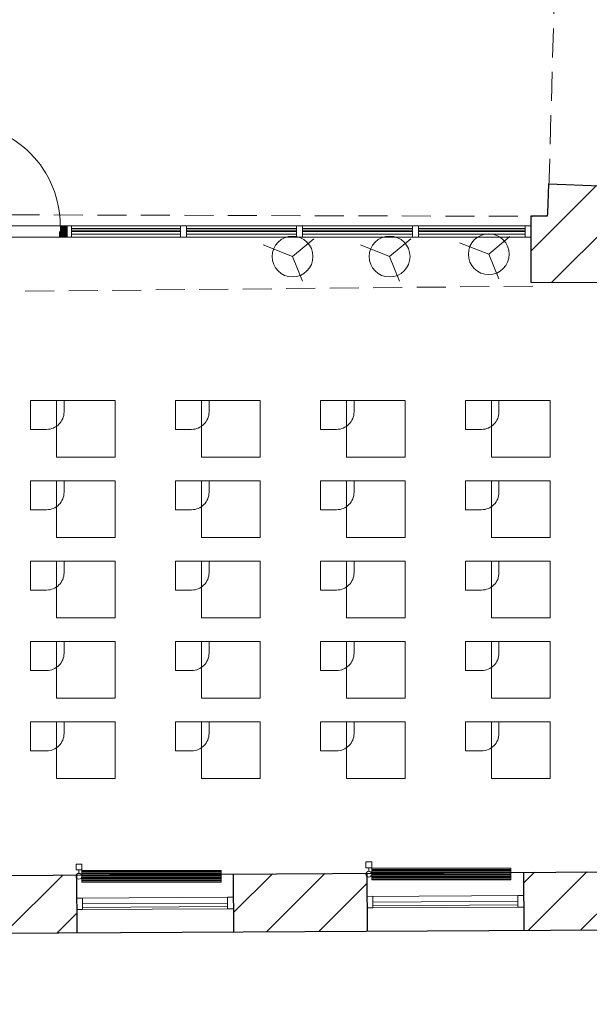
# Model space of a CAD drawing. Header units: millimetres. Extents: x 256092 to 341172, y 103077 to 145077.
# Tile 43 of 139: x 301784 to 306695, y 123776 to 132270. Entities that reach past the tile are written whole.
import ezdxf

# ---------------------------------------------------------------- set-up
doc = ezdxf.new("R2010")
doc.units = ezdxf.units.MM
doc.linetypes.add('DASHED', pattern=[0.75, 0.5, -0.25])
for name, color, linetype, lineweight in [('0_Avatäited_Klaasitud-uks', 124, 'Continuous', 13), ('AVATÄIDE', 95, 'Continuous', 13), ('MÖÖBEL', 30, 'Continuous', 18), ('SEINA VIIRUTUS', 8, 'Continuous', 18), ('TALAD', 7, 'DASHED', 15), ('UUS AVATÄIDE', 105, 'Continuous', 18)]:
    doc.layers.add(name, color=color, linetype=linetype, lineweight=lineweight)
for name, color, linetype in [('PIPE-H1-COMPONENT-', 7, 'Continuous'), ('SEINAD', 7, 'Continuous'), ('sisustus', 30, 'Continuous')]:
    doc.layers.add(name, color=color, linetype=linetype)
pattern_1 = [(45, (-1047627.23, 105532.54), (-224.5064, 224.5064), [])]

# ---------------------------------------------------------------- blocks, each defined once
blk = doc.blocks.new('A$C666145C2')
at = {"layer": 'AVATÄIDE'}
blk.add_arc((97.6, 57.5), 843.4, 0, 90.46205, dxfattribs=at)
for points in [[(93.5, 957.5), (93.5, 900.9), (0, 957.5), (0, 900.9)], [(46.7, 900.9), (46.7, 890.7), (0, 900.9), (0, 890.7)], [(97, 58.7), (941, 57.5), (97, 104.1), (940.4, 104.1)], [(47.3, 56.6), (47.3, 66.8), (0.5, 56.6), (0.5, 66.8)], [(94, 0), (94, 56.6), (0.5, 0), (0.5, 56.6)]]:
    blk.add_solid(points, dxfattribs=at)
blk = doc.blocks.new('A$C78ED3734')
at = {"layer": 'MÖÖBEL'}
blk.add_lwpolyline([(-440, -100), (-440, 0), (-730, 0), (-730, -250), (-590, -250, 0.414214)], format="xyb", close=True, dxfattribs=at)
blk.add_lwpolyline([(0, -490), (0, 0), (-505, 0), (-505, -490)], close=True, dxfattribs=at)
at = {"layer": 'sisustus', "lineweight": 5}
blk.add_line((0, 0), (-500, 0), dxfattribs=at)
blk = doc.blocks.new('*U133')
at = {"layer": 'PIPE-H1-COMPONENT-', "color": 1, "linetype": 'Continuous', "lineweight": 9}
for p, q in [((1739582.3, -16032, 617.5), (1739582.3, -15982, 617.5)), ((1739607.3, -16062, 617.5), (1739607.3, -16032, 617.5)), ((1739632.3, -16032, 617.5), (1739632.3, -15982, 617.5)), ((1739632.3, -16137.5, 650), (1739632.3, -16036.5, 650)), ((1739632.3, -16036.5, 650), (1740832.3, -16036.5, 650)), ((1740832.3, -16046.6, 650), (1739632.3, -16046.6, 650)), ((1740832.3, -16036.5, 650), (1740832.3, -16137.5, 650)), ((1740832.3, -16056.7, 650), (1739632.3, -16056.7, 650)), ((1740832.3, -16066.8, 650), (1739632.3, -16066.8, 650)), ((1740832.3, -16076.9, 650), (1739632.3, -16076.9, 650)), ((1740832.3, -16087, 650), (1739632.3, -16087, 650)), ((1740832.3, -16097.1, 650), (1739632.3, -16097.1, 650)), ((1740832.3, -16107.2, 650), (1739632.3, -16107.2, 650)), ((1740832.3, -16117.3, 650), (1739632.3, -16117.3, 650)), ((1740832.3, -16127.4, 650), (1739632.3, -16127.4, 650)), ((1740832.3, -16137.5, 650), (1739632.3, -16137.5, 650))]:
    blk.add_line(p, q, dxfattribs=at)
at = {"layer": 'PIPE-H1-COMPONENT-', "color": 7, "linetype": 'Continuous', "lineweight": 9}
blk.add_circle((1739607.3, -16087, 617.5), 25, dxfattribs=at)
at = {"layer": 'PIPE-H1-COMPONENT-', "color": 1, "linetype": 'Continuous', "lineweight": 9, "extrusion": (0, 1, 0)}
for centre in [(1739607.3, -15982, 617.5), (1739607.3, -16032, 617.5)]:
    blk.add_ellipse(centre, major_axis=(-25, 0), ratio=1, start_param=0, end_param=3.141593, dxfattribs=at)
blk = doc.blocks.new('*U134')
at = {"layer": 'PIPE-H1-COMPONENT-', "color": 1, "linetype": 'Continuous', "lineweight": 9}
for p, q in [((1737083.3, -16050.6, 617.5), (1737083.3, -16000.6, 617.5)), ((1737108.3, -16080.6, 617.5), (1737108.3, -16050.6, 617.5)), ((1737133.3, -16050.6, 617.5), (1737133.3, -16000.6, 617.5)), ((1737133.3, -16156.1, 650), (1737133.3, -16055.1, 650)), ((1737133.3, -16055.1, 650), (1738333.3, -16055.1, 650)), ((1738333.3, -16065.2, 650), (1737133.3, -16065.2, 650)), ((1738333.3, -16075.3, 650), (1737133.3, -16075.3, 650)), ((1738333.3, -16085.4, 650), (1737133.3, -16085.4, 650)), ((1738333.3, -16095.5, 650), (1737133.3, -16095.5, 650)), ((1738333.3, -16105.6, 650), (1737133.3, -16105.6, 650)), ((1738333.3, -16115.7, 650), (1737133.3, -16115.7, 650)), ((1738333.3, -16125.8, 650), (1737133.3, -16125.8, 650)), ((1738333.3, -16135.9, 650), (1737133.3, -16135.9, 650)), ((1738333.3, -16055.1, 650), (1738333.3, -16156.1, 650)), ((1738333.3, -16146, 650), (1737133.3, -16146, 650)), ((1738333.3, -16156.1, 650), (1737133.3, -16156.1, 650))]:
    blk.add_line(p, q, dxfattribs=at)
at = {"layer": 'PIPE-H1-COMPONENT-', "color": 7, "linetype": 'Continuous', "lineweight": 9}
blk.add_circle((1737108.3, -16105.6, 617.5), 25, dxfattribs=at)
at = {"layer": 'PIPE-H1-COMPONENT-', "color": 1, "linetype": 'Continuous', "lineweight": 9, "extrusion": (0, 1, 0)}
for centre in [(1737108.3, -16000.6, 617.5), (1737108.3, -16050.6, 617.5)]:
    blk.add_ellipse(centre, major_axis=(-25, 0), ratio=1, start_param=0, end_param=3.141593, dxfattribs=at)

msp = doc.modelspace()

# ---------------------------------------------------------------- hatches: boundary and pattern name
at = {"layer": 'SEINA VIIRUTUS'}
h = msp.add_hatch(dxfattribs=at)
h.set_pattern_fill('ANSI31', color=256, scale=100)
h.set_pattern_definition(pattern_1)
h.paths.add_polyline_path([(306343, 130853.9), (306332.9, 130576.1), (306191.9, 130576.1), (306191.9, 130006.3), (307163.6, 130002.9), (307163.6, 130576.1), (306780.3, 130576.1), (306789.9, 130837.5)])
h = msp.add_hatch(dxfattribs=at)
h.set_pattern_fill('ANSI31', color=256, scale=100)
h.set_pattern_definition(pattern_1)
h.paths.add_polyline_path([(309013.3, 126476.6), (308450.7, 126482), (308429.7, 124279), (307644.4, 124277.3), (307644.4, 124923.3), (306974.8, 124919.4), (306127, 124914.4), (306129.9, 124415.3), (307144.4, 124421.3), (307144.4, 123776.3), (308987.6, 123780.1)])
h = msp.add_hatch(dxfattribs=at)
h.set_pattern_fill('ANSI31', color=256, scale=100)
h.set_pattern_definition(pattern_1)
h.paths.add_polyline_path([(301137.9, 124885.1), (301140.8, 124386), (302277, 124392.7), (302274.1, 124891.8)])
h = msp.add_hatch(dxfattribs=at)
h.set_pattern_fill('ANSI31', color=256, scale=100)
h.set_pattern_definition(pattern_1)
h.paths.add_polyline_path([(304780, 124407.4), (304777.1, 124906.5), (303624, 124899.7), (303626.9, 124400.6)])

# ---------------------------------------------------------------- linework, layer by layer
at = {"layer": '0_Avatäited_Klaasitud-uks'}
for points in [[(306191.9, 130492.5), (301192, 130492.5), (301192, 130394.8), (306191.9, 130394.8)], [(302182, 130492.5), (302231.9, 130492.5), (302231.9, 130394.8), (302182, 130394.8)], [(302192, 130492.5), (302231.9, 130492.5), (302231.9, 130394.8), (302192, 130394.8)], [(303171.8, 130492.5), (303221.7, 130492.5), (303221.7, 130394.8), (303171.8, 130394.8)], [(304171.9, 130492.5), (304221.7, 130492.5), (304221.7, 130394.8), (304171.9, 130394.8)], [(305171.9, 130492.5), (305221.8, 130492.5), (305221.8, 130394.8), (305171.9, 130394.8)], [(306142, 130492.5), (306191.9, 130492.5), (306191.9, 130394.8), (306142, 130394.8)]]:
    msp.add_lwpolyline(points, close=True, dxfattribs=at)
at = {"layer": 'AVATÄIDE'}
for p, q in [((303171.8, 130455.1), (302231.8, 130455.1)), ((303171.8, 130443.6), (302231.9, 130443.6)), ((304171.9, 130455.1), (303221.7, 130455.1)), ((304171.9, 130443.6), (303221.7, 130443.6)), ((305171.9, 130455.1), (304221.7, 130455.1)), ((305171.9, 130443.6), (304221.7, 130443.6)), ((306142, 130455.1), (305221.8, 130455.1)), ((306142, 130443.6), (305221.8, 130443.6))]:
    msp.add_line(p, q, dxfattribs=at)
for points in [[(303171.8, 130467.5), (302231.8, 130467.5), (302231.9, 130419.8), (303171.8, 130419.8)], [(304171.9, 130467.5), (303221.7, 130467.5)], [(305171.9, 130467.5), (304221.7, 130467.5)], [(306142, 130467.5), (305221.8, 130467.5)], [(303221.7, 130419.8), (304171.9, 130419.8)], [(304221.7, 130419.8), (305171.9, 130419.8)], [(305221.8, 130419.8), (306142, 130419.8)]]:
    msp.add_lwpolyline(points, dxfattribs=at)
at = {"layer": 'MÖÖBEL'}
for p, q in [((305828.5, 130247), (306010.6, 130398.3)), ((303884.5, 130326.4), (304136.5, 130227.1)), ((304136.5, 130227.1), (304318.7, 130378.4)), ((304721.2, 130326.4), (304973.3, 130227.1)), ((304973.3, 130227.1), (305155.4, 130378.4)), ((305576.4, 130346.2), (305828.5, 130247)), ((304136.5, 130227.1), (304223.2, 130013.9)), ((304973.3, 130227.1), (305059.9, 130013.9)), ((305828.5, 130247), (305915.1, 130033.8))]:
    msp.add_line(p, q, dxfattribs=at)
for centre in [(304136.5, 130227.1), (304973.3, 130227.1), (305828.5, 130247)]:
    msp.add_circle(centre, 176.3, dxfattribs=at)
at = {"layer": 'SEINAD'}
for p, q in [((306343, 130853.9), (306333.8, 130600.8)), ((306343, 130853.9), (306789.9, 130837.5)), ((306333.8, 130600.8), (306332.9, 130576.1)), ((306191.9, 130006.3), (307163.6, 130002.9)), ((299070.6, 124873), (306974.8, 124919.4)), ((302274.1, 124891.8), (302277, 124392.7)), ((303624, 124899.4), (303626.9, 124400.3)), ((304777.1, 124906.5), (304780, 124407.4)), ((306127, 124914.1), (306129.9, 124415)), ((298821.4, 124372.4), (307144.4, 124421.3))]:
    msp.add_line(p, q, dxfattribs=at)
msp.add_lwpolyline([(306332.9, 130576.1), (306191.9, 130576.1), (306191.9, 130006.3)], dxfattribs=at)
at = {"layer": 'TALAD', "ltscale": 500}
for p, q in [((306346.8, 130820.5), (306414.8, 133198)), ((300204.6, 130591.5), (306207.5, 130573.3)), ((306207.5, 129971.4), (300204.6, 129911.3))]:
    msp.add_line(p, q, dxfattribs=at)
at = {"layer": 'UUS AVATÄIDE'}
for p, q in [((302275.2, 124692.7), (303626.4, 124700.3, 0)), ((303626.4, 124700.3, 0), (303576.4, 124700, 0)), ((303576.4, 124700), (303577, 124600)), ((304778.2, 124707.4), (306129.4, 124715, 0)), ((306129.4, 124715, 0), (306079.4, 124714.7, 0)), ((306079.4, 124714.7), (306080, 124614.7)), ((302275.5, 124642.7), (302275.7, 124612.7)), ((303576.7, 124650), (302325.5, 124643, 0)), ((302325.5, 124643), (302325.7, 124613)), ((302325.7, 124611.8, 0), (303576.9, 124618.8)), ((303576.9, 124620), (303576.7, 124650)), ((304778.5, 124657.4), (304778.7, 124627.4)), ((304778.8, 124607.4, 0), (306080, 124614.7)), ((306079.7, 124664.7), (304828.5, 124657.7, 0)), ((304828.5, 124657.7), (304828.7, 124627.7)), ((304828.7, 124626.5, 0), (306079.9, 124633.5)), ((306079.9, 124634.7), (306079.7, 124664.7)), ((306080, 124614.7), (306130, 124615)), ((306130, 124615), (306080, 124614.7)), ((302275.8, 124592.7, 0), (303577, 124600)), ((303577, 124600), (303627, 124600.3)), ((303627, 124600.3), (303577, 124600))]:
    msp.add_line(p, q, dxfattribs=at)
at = {"layer": 'UUS AVATÄIDE', "extrusion": (0, 0, -1)}
for p, q in [((302325.2, 124693), (302275.2, 124692.7)), ((302325.8, 124593), (302325.2, 124693)), ((303576.4, 124700, 0), (303577, 124600, 0)), ((304828.2, 124707.7), (304778.2, 124707.4)), ((304828.8, 124607.7), (304828.2, 124707.7)), ((306079.4, 124714.7, 0), (306080, 124614.7, 0)), ((304778.8, 124607.4), (304828.8, 124607.7)), ((302275.8, 124592.7), (302325.8, 124593))]:
    msp.add_line(p, q, dxfattribs=at)

# ---------------------------------------------------------------- block references
at = {"layer": 'AVATÄIDE', "linetype": 'Continuous', "xscale": -1.044365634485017, "yscale": 1.044365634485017, "zscale": 1.044365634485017, "rotation": 270.0301842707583}
msp.add_blockref('A$C666145C2', (301192, 130394.3), dxfattribs=at)
at = {"layer": 'MÖÖBEL'}
for p in [(302606.5, 128986), (303856.5, 128986), (305106.5, 128986), (306356.5, 128986), (302606.5, 128292.8), (303856.5, 128292.8), (305106.5, 128292.8), (306356.5, 128292.8), (302606.5, 127599.6), (303856.5, 127599.6), (305106.5, 127599.6), (306356.5, 127599.6), (302606.5, 126906.3), (303856.5, 126906.3), (305106.5, 126906.3), (306356.5, 126906.3), (302606.5, 126213.1), (303856.5, 126213.1), (305106.5, 126213.1), (306356.5, 126213.1)]:
    msp.add_blockref('A$C78ED3734', p, dxfattribs=at)
at = {"layer": 'PIPE-H1-COMPONENT-'}
for name in ['*U134', '*U133']:
    msp.add_blockref(name, (-1434813.1, 140986.2, -650), dxfattribs=at)

doc.saveas('drawing.dxf')
